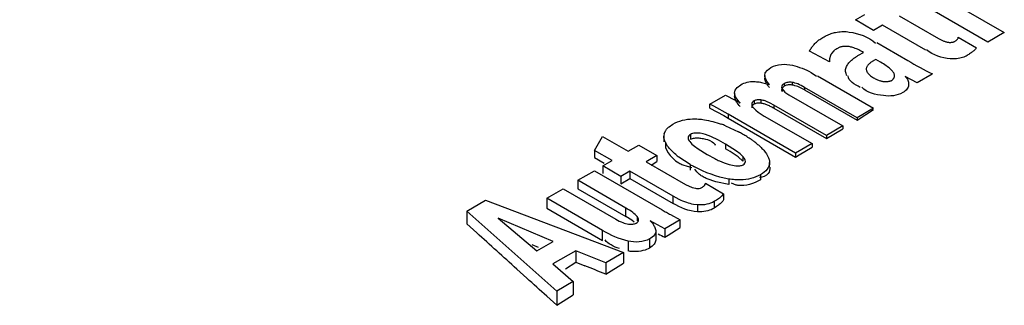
# Model space of a CAD drawing. Header units: inches. Extents: x 0 to 117, y 0 to 83.
# Tile 45 of 73: x 99.953 to 100.432, y 24.591 to 24.73. Entities that reach past the tile are written whole.
import ezdxf

# ---------------------------------------------------------------- set-up
doc = ezdxf.new("R2010")
doc.units = ezdxf.units.IN
doc.header["$LTSCALE"] = 6.4311023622
doc.header["$MEASUREMENT"] = 0
doc.layers.get('0').update_dxf_attribs({"linetype": 'CONTINUOUS'})

msp = doc.modelspace()

# ---------------------------------------------------------------- linework, layer by layer
at = {"color": 7, "linetype": 'CONTINUOUS'}
for p, q in [((100.3905280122, 24.7478480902), (100.4321013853, 24.723846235)), ((100.4240913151, 24.7192216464), (100.382517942, 24.7432235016)), ((100.3596467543, 24.730018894), (100.3642055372, 24.7326508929)), ((100.3808409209, 24.7320875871), (100.4000106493, 24.7210201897)), ((100.3684523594, 24.7249350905), (100.3596467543, 24.730018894)), ((100.3728308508, 24.7274629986), (100.3684523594, 24.7249350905)), ((100.3939487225, 24.7152708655), (100.3728308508, 24.7274629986)), ((100.4321013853, 24.723846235), (100.4240913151, 24.7192216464)), ((100.3699572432, 24.7190104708), (100.3851137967, 24.7102600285)), ((100.4096927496, 24.7216162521), (100.4185373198, 24.7165099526)), ((100.3469032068, 24.7095694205), (100.3371657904, 24.7147451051)), ((100.3491262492, 24.7150369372), (100.347997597, 24.713755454)), ((100.3520108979, 24.71670238), (100.3506194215, 24.7159889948)), ((100.3611051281, 24.712819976), (100.3635519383, 24.714232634)), ((100.3718899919, 24.7094187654), (100.3694742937, 24.7108134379)), ((100.3154646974, 24.7029923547), (100.3157209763, 24.7043329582)), ((100.3157209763, 24.7043329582), (100.3167349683, 24.7056376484)), ((100.3167349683, 24.7056376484), (100.3184838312, 24.7068834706)), ((100.338033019, 24.7044888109), (100.3407218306, 24.7025890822)), ((100.3970476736, 24.7036080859), (100.3896814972, 24.6993552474)), ((100.3019735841, 24.6971796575), (100.3037512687, 24.6984676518)), ((100.3152016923, 24.6993209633), (100.3177952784, 24.6985677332)), ((100.3154646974, 24.7029923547), (100.3154646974, 24.7016426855)), ((100.3249391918, 24.6990537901), (100.3249391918, 24.697727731)), ((100.3287761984, 24.6996108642), (100.3287761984, 24.6983262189)), ((100.3412110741, 24.7027738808), (100.3684071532, 24.6870725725)), ((100.3716095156, 24.7004616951), (100.3720211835, 24.7003615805)), ((100.3896814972, 24.6993552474), (100.3837736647, 24.702557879)), ((100.3007397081, 24.694415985), (100.3009775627, 24.6958301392)), ((100.3007397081, 24.694415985), (100.3007397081, 24.6927676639)), ((100.3009775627, 24.6958301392), (100.3019735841, 24.6971796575)), ((100.3238680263, 24.6965447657), (100.3238680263, 24.6951699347)), ((100.3238680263, 24.6965447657), (100.325291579, 24.6948861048)), ((100.325291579, 24.6948861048), (100.3271041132, 24.6936394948)), ((100.3271041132, 24.6936394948), (100.3534430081, 24.6784330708)), ((100.3348116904, 24.6971896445), (100.3348116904, 24.6959204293)), ((100.3603713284, 24.6824331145), (100.3348116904, 24.6971896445)), ((100.3348116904, 24.6959204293), (100.3603713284, 24.6811638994)), ((100.2886893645, 24.6890518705), (100.296287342, 24.6934385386)), ((100.2886893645, 24.6871477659), (100.2886893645, 24.6890518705)), ((100.2905958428, 24.68807072), (100.2886893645, 24.6890518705)), ((100.296287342, 24.6934385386), (100.3009744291, 24.6909745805)), ((100.3102777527, 24.6905962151), (100.3102777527, 24.6889802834)), ((100.3135986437, 24.691058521), (100.3135986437, 24.6894872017)), ((100.3198343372, 24.6885875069), (100.3181091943, 24.6894959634)), ((100.2886893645, 24.6871477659), (100.2955187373, 24.6834476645)), ((100.297584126, 24.6841545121), (100.2905958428, 24.68807072)), ((100.297584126, 24.6841545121), (100.297584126, 24.6822556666)), ((100.330468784, 24.6651689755), (100.297584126, 24.6841545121)), ((100.309678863, 24.6875170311), (100.3111019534, 24.6860697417)), ((100.3111019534, 24.6860697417), (100.3122900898, 24.6851325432)), ((100.3122900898, 24.6851325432), (100.3152048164, 24.6832602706)), ((100.3198343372, 24.6885875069), (100.3198343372, 24.6870369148)), ((100.3454329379, 24.6738084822), (100.3198343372, 24.6885875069)), ((100.3198343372, 24.6870369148), (100.3454329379, 24.6722578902)), ((100.3684071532, 24.6870725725), (100.3603713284, 24.6824331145)), ((100.3603713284, 24.6811638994), (100.3684071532, 24.6864999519)), ((100.268860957, 24.6780451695), (100.2707068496, 24.679299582)), ((100.2955187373, 24.6834476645), (100.297584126, 24.6822556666)), ((100.297584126, 24.6822556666), (100.330468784, 24.66327013)), ((100.3152048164, 24.6832602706), (100.3385046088, 24.6698084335)), ((100.3603713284, 24.6824331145), (100.3603713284, 24.6811638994)), ((100.2664210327, 24.6745488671), (100.267031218, 24.6760109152)), ((100.2793189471, 24.674329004), (100.2793189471, 24.6719342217)), ((100.2963751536, 24.6784983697), (100.3026069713, 24.6755887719)), ((100.3534430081, 24.6784330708), (100.3454329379, 24.6738084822)), ((100.3454329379, 24.6722578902), (100.3534430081, 24.6770415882)), ((100.3534430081, 24.6784330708), (100.3534430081, 24.6770415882)), ((100.2325596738, 24.6664983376), (100.2364931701, 24.6732683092)), ((100.2364931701, 24.6732683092), (100.2489223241, 24.6660924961)), ((100.2662804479, 24.6733745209), (100.2662804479, 24.6707459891)), ((100.2670348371, 24.6704591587), (100.2670348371, 24.6677592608)), ((100.2677009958, 24.6692792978), (100.2670348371, 24.6704591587)), ((100.2963329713, 24.6696202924), (100.2963329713, 24.6673587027)), ((100.301683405, 24.6662036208), (100.2963329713, 24.6696202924)), ((100.3385046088, 24.6698084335), (100.330468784, 24.6651689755)), ((100.3385046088, 24.6698084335), (100.3385046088, 24.6681048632)), ((100.3454329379, 24.6738084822), (100.3454329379, 24.6722578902)), ((100.2325596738, 24.6664983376), (100.2325596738, 24.663041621)), ((100.2410925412, 24.6615719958), (100.2325596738, 24.6664983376)), ((100.2489223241, 24.6660924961), (100.2541507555, 24.6691111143)), ((100.2541507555, 24.6691111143), (100.2629563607, 24.6640273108)), ((100.2670348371, 24.6677592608), (100.2684342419, 24.6653226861)), ((100.2812252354, 24.6685667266), (100.2829990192, 24.667259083)), ((100.2829990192, 24.667259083), (100.2874471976, 24.6644901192)), ((100.2986676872, 24.6659764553), (100.2963329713, 24.6673587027)), ((100.302500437, 24.6633541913), (100.2986676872, 24.6659764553)), ((100.3033932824, 24.664864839), (100.301683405, 24.6662036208)), ((100.3048219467, 24.6634993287), (100.3033932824, 24.664864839)), ((100.3162802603, 24.6647949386), (100.3169712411, 24.6636097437)), ((100.330468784, 24.6651689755), (100.330468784, 24.66327013)), ((100.3322551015, 24.66434652), (100.3385046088, 24.6681048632)), ((100.2325596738, 24.663041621), (100.2373163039, 24.6602954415)), ((100.2365337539, 24.6589399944), (100.2410925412, 24.6615719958)), ((100.2629563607, 24.6640273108), (100.2577279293, 24.6610086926)), ((100.2577279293, 24.6610086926), (100.2768976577, 24.6499412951)), ((100.2601494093, 24.6593402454), (100.2629563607, 24.661063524)), ((100.2629563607, 24.6640273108), (100.2629563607, 24.661063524)), ((100.2791280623, 24.6596870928), (100.2736145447, 24.6632818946)), ((100.2874471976, 24.6644901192), (100.2910601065, 24.6625269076)), ((100.2933991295, 24.6614056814), (100.2957446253, 24.6604276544)), ((100.2957446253, 24.6604276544), (100.2981439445, 24.659616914)), ((100.3048219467, 24.6612064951), (100.302500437, 24.6633541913)), ((100.3048219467, 24.6634993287), (100.3048219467, 24.6612064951)), ((100.3177880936, 24.6583927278), (100.3177880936, 24.6605705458)), ((100.330468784, 24.66327013), (100.3322551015, 24.66434652)), ((100.2244542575, 24.6519659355), (100.2324900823, 24.6566053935)), ((100.2324900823, 24.6566053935), (100.2654136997, 24.6375973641)), ((100.2365337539, 24.6589399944), (100.2365337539, 24.6552992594)), ((100.245339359, 24.6538561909), (100.2365337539, 24.6589399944)), ((100.2497178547, 24.6563841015), (100.245339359, 24.6538561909)), ((100.2497178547, 24.6563841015), (100.2497178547, 24.6529202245)), ((100.2708357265, 24.6441919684), (100.2497178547, 24.6563841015)), ((100.2755787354, 24.6595142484), (100.2777166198, 24.6587709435)), ((100.2791280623, 24.6596870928), (100.2791280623, 24.6568754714)), ((100.2823595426, 24.6560807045), (100.2814225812, 24.6573778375)), ((100.2837005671, 24.6548192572), (100.2823595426, 24.6560807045)), ((100.2981439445, 24.659616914), (100.3012802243, 24.6589807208)), ((100.2244542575, 24.6519659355), (100.2244542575, 24.6478077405)), ((100.2477930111, 24.6384916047), (100.2244542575, 24.6519659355)), ((100.245339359, 24.6538561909), (100.245339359, 24.6502154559)), ((100.245339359, 24.6502154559), (100.2497178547, 24.6529202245)), ((100.2497178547, 24.6529202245), (100.2708357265, 24.6407280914)), ((100.2865797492, 24.6505373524), (100.2954243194, 24.645431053)), ((100.2916207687, 24.6512128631), (100.2873765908, 24.6526826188)), ((100.2979099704, 24.64990375), (100.2916207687, 24.6512128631)), ((100.2979099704, 24.6526044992), (100.2979099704, 24.64990375)), ((100.3133718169, 24.6546682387), (100.3133718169, 24.6522734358)), ((100.2092840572, 24.6432074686), (100.2172941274, 24.6478320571)), ((100.2172941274, 24.6478320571), (100.2429316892, 24.6330305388)), ((100.2244542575, 24.6478077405), (100.2477930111, 24.6343334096)), ((100.2768976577, 24.6499412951), (100.2801584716, 24.6484218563)), ((100.2801584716, 24.6484218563), (100.2817739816, 24.6480776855)), ((100.1703250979, 24.6370009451), (100.17951994, 24.642309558)), ((100.17951994, 24.642309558), (100.2466334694, 24.616766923)), ((100.2092840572, 24.6432074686), (100.2092840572, 24.6383379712)), ((100.2364801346, 24.6275061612), (100.2092840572, 24.6432074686)), ((100.2708357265, 24.6407280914), (100.2708357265, 24.6441919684)), ((100.2738248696, 24.6426095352), (100.2708357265, 24.6441919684)), ((100.2908359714, 24.6416262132), (100.2908359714, 24.638462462)), ((100.2954243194, 24.645431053), (100.2944344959, 24.6441903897)), ((100.2954243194, 24.645431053), (100.2954243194, 24.6424718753)), ((100.1703250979, 24.6370009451), (100.1703250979, 24.6308181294)), ((100.2141553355, 24.5980157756), (100.1703250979, 24.6370009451)), ((100.2092840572, 24.6383379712), (100.2364801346, 24.6226366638)), ((100.2477930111, 24.6343334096), (100.2477930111, 24.6384916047)), ((100.2826650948, 24.6400330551), (100.2807423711, 24.6402654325)), ((100.2826650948, 24.6400330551), (100.2826650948, 24.6366603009)), ((100.1855597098, 24.6334693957), (100.2043898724, 24.6175720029)), ((100.2123999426, 24.6221965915), (100.1855597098, 24.6334693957)), ((100.2506608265, 24.6325167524), (100.2477930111, 24.6343334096)), ((100.2518332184, 24.6316096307), (100.2506608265, 24.6325167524)), ((100.2533226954, 24.6343239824), (100.2533226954, 24.632257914)), ((100.2667487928, 24.628380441), (100.2596720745, 24.632257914)), ((100.2742695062, 24.632722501), (100.2667487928, 24.628380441)), ((100.2695177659, 24.6352592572), (100.2742695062, 24.632722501)), ((100.2742695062, 24.6289220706), (100.2742695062, 24.632722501)), ((100.1703250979, 24.6308181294), (100.1751956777, 24.6264112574)), ((100.2364801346, 24.6226366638), (100.2364801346, 24.6275061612)), ((100.2619104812, 24.6290530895), (100.2623365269, 24.6275391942)), ((100.2623365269, 24.6275391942), (100.2623365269, 24.6232814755)), ((100.2667487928, 24.628380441), (100.2667487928, 24.6242543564)), ((100.2684218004, 24.6252941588), (100.2742695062, 24.6289220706)), ((100.2043898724, 24.6175720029), (100.2123999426, 24.6221965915)), ((100.2488681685, 24.6223628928), (100.2488681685, 24.6175784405)), ((100.259361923, 24.6234857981), (100.259361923, 24.6189980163)), ((100.2667487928, 24.6242543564), (100.2684218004, 24.6252941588)), ((100.2020271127, 24.6207480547), (100.2051657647, 24.6194531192)), ((100.2234383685, 24.6177270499), (100.2122345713, 24.6112585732)), ((100.2234383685, 24.6177270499), (100.2234383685, 24.6120874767)), ((100.2380567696, 24.6118151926), (100.2234383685, 24.6177270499)), ((100.2466334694, 24.616766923), (100.2380567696, 24.6118151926)), ((100.2466334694, 24.616766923), (100.2466334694, 24.6116871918)), ((100.259361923, 24.6189980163), (100.2571372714, 24.6180164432)), ((100.218460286, 24.6088482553), (100.2234391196, 24.6120789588)), ((100.2234383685, 24.6120874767), (100.2278013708, 24.6103579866)), ((100.1946749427, 24.6087813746), (100.1995445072, 24.604372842)), ((100.2122345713, 24.6112585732), (100.2222169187, 24.602670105)), ((100.2380567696, 24.6118151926), (100.2380567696, 24.6062922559)), ((100.2380567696, 24.6062922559), (100.2466334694, 24.6116871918)), ((100.2222169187, 24.602670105), (100.2141553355, 24.5980157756)), ((100.2222169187, 24.602670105), (100.2222169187, 24.596271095)), ((100.2141553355, 24.5980157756), (100.2141553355, 24.5911422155)), ((100.2092847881, 24.5955531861), (100.2141553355, 24.5911422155)), ((100.2141553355, 24.5911422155), (100.2222169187, 24.596271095))]:
    msp.add_line(p, q, dxfattribs=at)
for points in [[(100.3431799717, 24.7211765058), (100.3437605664, 24.721515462), (100.3443386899, 24.7218346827), (100.3449143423, 24.7221341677), (100.3454876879, 24.7224137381), (100.3460585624, 24.7226735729), (100.3466264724, 24.7229142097), (100.3471920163, 24.723135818), (100.3477545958, 24.7233382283), (100.3483119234, 24.7235214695), (100.3488632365, 24.7236855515), (100.3494092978, 24.7238304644), (100.3499501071, 24.7239562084)], [(100.3499501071, 24.7239562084), (100.3507132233, 24.7241034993), (100.3514664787, 24.7242186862), (100.3522098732, 24.7243017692), (100.3529384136, 24.7243522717), (100.3536570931, 24.7243706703), (100.3543808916, 24.7243583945), (100.3551148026, 24.724315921), (100.3558538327, 24.7242427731), (100.3565979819, 24.7241389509)], [(100.3381461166, 24.7163815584), (100.3382784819, 24.7165664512), (100.3384149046, 24.7167526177), (100.3385553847, 24.7169400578), (100.3387001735, 24.7171290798), (100.3388490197, 24.7173193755), (100.3390011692, 24.7175100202), (100.3391563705, 24.7177007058), (100.3393148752, 24.7178917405), (100.3394766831, 24.7180831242)], [(100.3394766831, 24.7180831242), (100.3398347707, 24.7184853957), (100.3402049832, 24.7188717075), (100.3405873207, 24.7192420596), (100.3409801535, 24.7195946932), (100.3413851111, 24.7199313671), (100.3418070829, 24.7202573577), (100.3422476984, 24.7205744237), (100.342705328, 24.7208808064), (100.3431799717, 24.7211765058)], [(100.4000106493, 24.7210201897), (100.4003421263, 24.7208311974), (100.400673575, 24.7206494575), (100.4010049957, 24.72047497), (100.401337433, 24.7203068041), (100.4016698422, 24.7201458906), (100.4019990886, 24.7199950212), (100.4023222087, 24.7198550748), (100.4026421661, 24.7197251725), (100.4029647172, 24.7196054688), (100.4032947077, 24.7194939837), (100.403627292, 24.7193926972), (100.4039536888, 24.7193077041), (100.404270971, 24.719241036), (100.4045820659, 24.7191906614), (100.4048869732, 24.7191565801)], [(100.4048869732, 24.7191565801), (100.4052724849, 24.7191107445), (100.4056539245, 24.7190891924), (100.406031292, 24.7190919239), (100.4064137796, 24.7191202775), (100.4067921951, 24.7191729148), (100.4071389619, 24.7192458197), (100.4074448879, 24.7193376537), (100.4077191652, 24.7194497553), (100.4079617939, 24.7195821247)], [(100.4079617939, 24.7195821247), (100.4082926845, 24.7197877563), (100.4085889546, 24.719998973), (100.4088506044, 24.7202157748), (100.4090776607, 24.7204388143), (100.4092700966, 24.720667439), (100.4094278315, 24.7208996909), (100.4095508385, 24.7211349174), (100.4096391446, 24.7213737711), (100.4096927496, 24.7216162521)], [(100.3371657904, 24.7147451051), (100.3372512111, 24.714920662), (100.3373423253, 24.7150972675), (100.3374391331, 24.7152749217), (100.337541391, 24.7154529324), (100.3376493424, 24.7156319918), (100.3377637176, 24.7158141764), (100.3378847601, 24.7160001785), (100.3380122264, 24.7161893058), (100.3381461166, 24.7163815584)], [(100.347997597, 24.713755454), (100.3478886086, 24.7135754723), (100.3477859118, 24.7133917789), (100.3476895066, 24.713204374), (100.3475996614, 24.71301293), (100.3475161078, 24.7128177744), (100.3474380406, 24.7126198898), (100.3473651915, 24.7124196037), (100.3472978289, 24.7122165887), (100.3472359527, 24.7120108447)], [(100.3496138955, 24.7153620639), (100.349450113, 24.7152541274), (100.3492875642, 24.7151457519), (100.3491262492, 24.7150369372)], [(100.3506194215, 24.7159889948), (100.3504496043, 24.7158887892), (100.3502806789, 24.7157868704), (100.3501126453, 24.7156832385), (100.3499453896, 24.7155774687), (100.3497790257, 24.7154699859)], [(100.3545057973, 24.717151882), (100.3541867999, 24.7171291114), (100.3538786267, 24.7170998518), (100.3535812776, 24.7170641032), (100.3532952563, 24.7170222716), (100.3530200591, 24.7169739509), (100.3527541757, 24.7169179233), (100.3524971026, 24.7168537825), (100.3522493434, 24.7167819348), (100.3520108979, 24.71670238)], [(100.3583061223, 24.7165891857), (100.3578562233, 24.7167171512), (100.3574148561, 24.7168295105), (100.3569820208, 24.7169262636), (100.3565598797, 24.7170084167), (100.3561462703, 24.7170749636), (100.3557347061, 24.7171228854), (100.3553230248, 24.717151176), (100.3549133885, 24.7171608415), (100.3545057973, 24.717151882)], [(100.3581669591, 24.7108315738), (100.35852964, 24.7110982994), (100.3588824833, 24.7113533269), (100.359225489, 24.7115966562), (100.3595576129, 24.711827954), (100.3598798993, 24.7120475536), (100.3601954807, 24.7122564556), (100.3605054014, 24.7124549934), (100.3608086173, 24.7126428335), (100.3611051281, 24.712819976)], [(100.3635519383, 24.714232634), (100.3629688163, 24.7145631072), (100.362387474, 24.7148765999), (100.3618079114, 24.7151731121), (100.361232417, 24.7154528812), (100.3606587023, 24.7157156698), (100.360079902, 24.7159607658), (100.3594937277, 24.7161879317), (100.3589024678, 24.7163974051), (100.3583061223, 24.7165891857)], [(100.4139489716, 24.712705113), (100.4134847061, 24.7124318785), (100.4129678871, 24.7121784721), (100.4123985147, 24.711944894), (100.411769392, 24.7117263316), (100.4110877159, 24.7115275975), (100.410375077, 24.7113631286), (100.409628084, 24.711238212), (100.4088501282, 24.7111475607), (100.4080729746, 24.7110897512), (100.4073072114, 24.7110643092), (100.4065422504, 24.711071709), (100.4057780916, 24.7111119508)], [(100.4185373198, 24.7165099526), (100.418408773, 24.7162742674), (100.4182483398, 24.7160346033), (100.4180560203, 24.7157909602), (100.4178279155, 24.7155419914), (100.4175679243, 24.7152890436), (100.4172877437, 24.7150361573), (100.4169909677, 24.7147856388), (100.4166740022, 24.7145351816), (100.4163377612, 24.7142819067), (100.4159813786, 24.7140245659), (100.4156057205, 24.7137644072), (100.4152142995, 24.7135022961), (100.4148082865, 24.7132385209), (100.4143865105, 24.7129727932), (100.4139489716, 24.712705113)], [(100.3472359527, 24.7120108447), (100.3471633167, 24.7117485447), (100.347099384, 24.7114843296), (100.3470441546, 24.7112181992), (100.3469973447, 24.7109505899), (100.3469592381, 24.7106810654), (100.3469306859, 24.7104083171), (100.3469119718, 24.7101319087), (100.3469028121, 24.7098522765), (100.3469032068, 24.7095694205)], [(100.3552658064, 24.7073864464), (100.3555044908, 24.7078392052), (100.355763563, 24.7082734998), (100.3560430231, 24.70868933), (100.356342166, 24.7090853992), (100.3566616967, 24.709463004), (100.3570037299, 24.7098260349), (100.3573689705, 24.7101757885), (100.3577567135, 24.7105109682), (100.3581669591, 24.7108315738)], [(100.3669925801, 24.7092446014), (100.3667217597, 24.7090481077), (100.3664671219, 24.7088430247), (100.3662286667, 24.7086293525), (100.3660071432, 24.7084068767), (100.3658018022, 24.7081758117), (100.3656103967, 24.7079368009), (100.3654321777, 24.7076900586), (100.3652678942, 24.7074353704), (100.3651175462, 24.7071727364)], [(100.3694742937, 24.7108134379), (100.3691946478, 24.7106499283), (100.3689164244, 24.7104839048), (100.3686396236, 24.7103153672), (100.3683648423, 24.7101445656), (100.3680914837, 24.7099712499), (100.3678177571, 24.7097946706), (100.367543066, 24.7096145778), (100.367268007, 24.7094312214), (100.3669925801, 24.7092446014)], [(100.3770831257, 24.7056833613), (100.3766459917, 24.7061030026), (100.3761738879, 24.7065201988), (100.3756668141, 24.7069349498), (100.3751247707, 24.7073455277), (100.3745477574, 24.7077536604), (100.3739357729, 24.7081645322), (100.373288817, 24.708579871), (100.37260689, 24.7089979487), (100.3718899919, 24.7094187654)], [(100.3554627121, 24.7027970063), (100.3552102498, 24.7033717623), (100.3550163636, 24.7039264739), (100.3548810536, 24.7044611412), (100.3548055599, 24.7049706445), (100.3547886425, 24.7054601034), (100.3548265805, 24.7059448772), (100.3549181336, 24.7064300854), (100.3550645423, 24.7069106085), (100.3552658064, 24.7073864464)], [(100.3651175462, 24.7071727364), (100.3650026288, 24.7069212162), (100.3649204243, 24.7066646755), (100.3648709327, 24.7064031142), (100.3648556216, 24.7061366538), (100.3648730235, 24.7058651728), (100.3649187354, 24.7055883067), (100.3649912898, 24.7053059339), (100.3650921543, 24.7050181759), (100.3652213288, 24.7047250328)], [(100.3652213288, 24.7047250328), (100.3654134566, 24.7043850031), (100.365648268, 24.7040501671), (100.3659257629, 24.7037205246), (100.3662466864, 24.7033972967), (100.3666102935, 24.7030792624), (100.3670143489, 24.7027627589), (100.3674581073, 24.7024465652), (100.3679423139, 24.7021319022), (100.3684669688, 24.7018187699)], [(100.3786615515, 24.7030706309), (100.3786068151, 24.7033530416), (100.3785207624, 24.7036365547), (100.3784033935, 24.7039211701), (100.3782531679, 24.7042057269), (100.3780716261, 24.7044913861), (100.3778633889, 24.7047816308), (100.3776299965, 24.7050776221), (100.3773699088, 24.7053781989), (100.3770831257, 24.7056833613)], [(100.378212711, 24.7015206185), (100.3783081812, 24.7016730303), (100.3783909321, 24.701830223), (100.3784609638, 24.7019921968), (100.3785165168, 24.7021587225), (100.3785593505, 24.7023300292), (100.378594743, 24.7025068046), (100.3786244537, 24.7026892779), (100.3786467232, 24.7028772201), (100.3786615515, 24.7030706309)], [(100.3162793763, 24.6992007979), (100.3160189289, 24.6996982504), (100.3158071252, 24.7001911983), (100.3156443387, 24.7006795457), (100.3155301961, 24.7011633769), (100.3154646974, 24.7016426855)], [(100.3177952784, 24.6971690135), (100.3173451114, 24.6976832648), (100.3169424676, 24.6981933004), (100.316587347, 24.6986991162), (100.3164040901, 24.6989976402)], [(100.3287761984, 24.6983262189), (100.3282570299, 24.6983783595), (100.3277603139, 24.6984007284), (100.3272860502, 24.6983933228), (100.3268332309, 24.6983559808), (100.326402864, 24.698288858), (100.3259979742, 24.6981924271), (100.3256195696, 24.6980668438), (100.3252666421, 24.6979119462), (100.3249391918, 24.697727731)], [(100.3348116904, 24.6959204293), (100.3341308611, 24.6963067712), (100.3334564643, 24.6966650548), (100.3327884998, 24.6969952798), (100.3321321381, 24.6972997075), (100.3314822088, 24.6975760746), (100.3308232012, 24.6978175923), (100.3301499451, 24.6980219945), (100.3294676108, 24.6981915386), (100.3287761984, 24.6983262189)], [(100.3684669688, 24.7018187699), (100.3688588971, 24.7015976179), (100.3692498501, 24.7013909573), (100.369639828, 24.701198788), (100.3700265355, 24.7010206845), (100.3704122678, 24.7008570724), (100.3708039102, 24.7007092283), (100.3712037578, 24.7005775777), (100.3723354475, 24.7002726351)], [(100.3723354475, 24.7002726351), (100.3726455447, 24.7001949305), (100.3729514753, 24.7001284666), (100.3732528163, 24.700071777), (100.3735499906, 24.7000263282), (100.3738442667, 24.6999965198), (100.3741360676, 24.6999838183), (100.3744249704, 24.6999867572), (100.3747109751, 24.7000053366)], [(100.3747109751, 24.7000053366), (100.3749935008, 24.7000408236), (100.3752684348, 24.7000796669), (100.3755357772, 24.7001218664), (100.3757976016, 24.7001674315), (100.3760518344, 24.700216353), (100.3762922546, 24.7002686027), (100.3765175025, 24.7003235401), (100.3767289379, 24.7003818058), (100.3769244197, 24.7004452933), (100.3771032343, 24.7005146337), (100.3772660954, 24.700589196), (100.377413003, 24.70066898)], [(100.377413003, 24.70066898), (100.3775152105, 24.7007480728), (100.3776128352, 24.7008306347), (100.3777058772, 24.7009166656), (100.3777926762, 24.7010056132), (100.3778748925, 24.7010980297), (100.3779575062, 24.7011955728), (100.3780421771, 24.7012987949), (100.3781272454, 24.7014071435), (100.378212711, 24.7015206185)], [(100.3855202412, 24.6987879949), (100.3854967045, 24.6982478), (100.3854015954, 24.69773154), (100.3852349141, 24.6972392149), (100.3850004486, 24.6967757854), (100.3846944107, 24.6963362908), (100.3843054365, 24.6959058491), (100.3838297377, 24.6954794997), (100.3832711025, 24.6950622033), (100.3826295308, 24.6946539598)], [(100.3837736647, 24.702557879), (100.3841108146, 24.7022334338), (100.3844134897, 24.7018845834), (100.3846816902, 24.7015113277), (100.3849171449, 24.7011126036), (100.3851181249, 24.7006894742), (100.3852794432, 24.7002451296), (100.3853993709, 24.6997806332), (100.3854796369, 24.6992949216), (100.3855202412, 24.6987879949)], [(100.3249391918, 24.697727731), (100.3245653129, 24.6974672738), (100.3242550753, 24.6972002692), (100.3240084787, 24.6969267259), (100.3238254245, 24.6966458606), (100.3237060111, 24.696358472), (100.3236505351, 24.6960669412), (100.323659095, 24.6957720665), (100.3237315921, 24.6954730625), (100.3238680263, 24.6951699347)], [(100.3011771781, 24.6911158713), (100.3009777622, 24.6916617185), (100.3008319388, 24.6922123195), (100.3007397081, 24.6927676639)], [(100.3025008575, 24.6889611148), (100.3020969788, 24.6895069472), (100.3017400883, 24.6900448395), (100.3014318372, 24.6905779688), (100.3013411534, 24.6907695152)], [(100.3034545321, 24.6878551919), (100.3029533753, 24.6884105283), (100.3025008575, 24.6889611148)], [(100.3102777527, 24.6889802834), (100.3098506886, 24.6886616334), (100.3095173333, 24.6883334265), (100.3092776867, 24.6879956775), (100.3091365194, 24.6876459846), (100.3090888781, 24.6872607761)], [(100.3135986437, 24.6894872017), (100.313149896, 24.6895232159), (100.3127190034, 24.68953656), (100.3123059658, 24.6895272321), (100.3119080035, 24.6894957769), (100.3115278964, 24.6894416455), (100.3111739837, 24.689363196), (100.3108490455, 24.6892598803), (100.3105503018, 24.6891322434), (100.3102777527, 24.6889802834)], [(100.3198343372, 24.6870369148), (100.3193964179, 24.6872775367), (100.3189628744, 24.6875088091), (100.3185337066, 24.687730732), (100.3181093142, 24.6879436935), (100.3176892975, 24.6881473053), (100.3172724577, 24.6883404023), (100.3168590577, 24.6885233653), (100.3164488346, 24.688695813), (100.3160398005, 24.6888554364), (100.3156315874, 24.6890033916), (100.3152245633, 24.6891385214), (100.3148178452, 24.6892550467), (100.3144111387, 24.68935104), (100.3140047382, 24.6894284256), (100.3135986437, 24.6894872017)], [(100.2954243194, 24.6424718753), (100.2952407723, 24.6421487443), (100.2950156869, 24.641824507), (100.2947490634, 24.6414991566), (100.2944369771, 24.6411732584), (100.2940833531, 24.6408462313), (100.2936999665, 24.6405163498), (100.2932893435, 24.6401834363), (100.2928489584, 24.6398476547), (100.2923830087, 24.639507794), (100.2918928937, 24.6391634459), (100.2913772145, 24.6388150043), (100.2908359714, 24.638462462)], [(100.2908359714, 24.638462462), (100.29011106, 24.6380400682), (100.2893425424, 24.6376734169), (100.2885304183, 24.6373625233), (100.2876775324, 24.6371077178), (100.2867810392, 24.6369086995), (100.2858324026, 24.6367645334), (100.2848287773, 24.6366749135), (100.2837730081, 24.6366401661), (100.2826650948, 24.6366603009)], [(100.2623365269, 24.6232814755), (100.2623519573, 24.6227843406), (100.2622812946, 24.6222925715), (100.2621245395, 24.6218061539), (100.2618822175, 24.6213251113), (100.261553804, 24.6208493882), (100.2611377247, 24.620378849), (100.260633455, 24.6199134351), (100.2600415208, 24.6194531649), (100.259361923, 24.6189980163)]]:
    msp.add_lwpolyline(points, dxfattribs=at)
for centre, radius, start, end in [((100.2164081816, 24.5389431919), 0.1739683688, 59.9763556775, 60.9153491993), ((100.2758535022, 24.6271262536), 0.0553193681, 68.2247425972, 70.5382712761), ((100.2712024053, 24.673380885), 0.0049219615, 166.272754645, 180.0740932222), ((100.2691003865, 24.6128421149), 0.0711325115, 59.9895566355, 61.8978753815), ((100.2702176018, 24.6146801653), 0.0689821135, 58.0804455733, 60.0295243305), ((100.2771059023, 24.62569586), 0.0559900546, 55.3342077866, 58.1033911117), ((100.2827608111, 24.633916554), 0.0460122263, 53.3205811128, 55.3033684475), ((100.2873419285, 24.6400402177), 0.0383646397, 50.4132852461, 53.3446555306), ((100.2920469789, 24.6457234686), 0.0309865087, 47.0185467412, 50.4213730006), ((100.2955835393, 24.6926109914), 0.036644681, 230.1275170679, 233.1649107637), ((100.2820976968, 24.675212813), 0.0169982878, 240.0604786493, 247.4489192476), ((100.3166919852, 24.7129979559), 0.0566067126, 243.0761207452, 245.7017983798), ((100.2838394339, 24.6803939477), 0.0224731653, 254.1898912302, 259.8944413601), ((100.3155988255, 24.7228302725), 0.0729189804, 239.9897714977, 241.8716039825), ((100.4899775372, 25.0263847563), 0.448981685, 239.9892432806, 240.2994564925), ((100.4080413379, 24.8826886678), 0.2835667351, 240.294470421, 240.7576785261), ((100.3089295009, 24.7085898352), 0.0942957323, 241.2473280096, 243.4279007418)]:
    msp.add_arc(centre, radius, start, end, dxfattribs=at)
for centre, major_axis, ratio, start_param, end_param in [((99.4659538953, 20.7671209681), (14.2226658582, -13.3595741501), 0.1700529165, 1.6785748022, 1.6799289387), ((101.4289236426, 19.6338254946), (25.9476642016, -10.7693136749), 0.1480755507, 1.6780009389, 1.6783958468), ((99.4659538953, 20.7671209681), (14.2226658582, -13.3595741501), 0.1700529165, 1.6775591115, 1.6782362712)]:
    msp.add_ellipse(centre, major_axis=major_axis, ratio=ratio, start_param=start_param, end_param=end_param, dxfattribs=at)
for points, knots in [([(100.3004817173, 25.2021928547), (100.2269554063, 25.1680969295), (99.9241252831, 25.0174969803), (99.6372489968, 24.8356642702), (99.4290113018, 24.684950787)], [0, 0, 0, 0, 0.2397118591, 1, 1, 1, 1]), ([(100.3046236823, 25.197166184), (100.2311367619, 25.1630885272), (99.9284688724, 25.0125692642), (99.6417462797, 24.8308339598), (99.433620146, 24.6802012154)], [0, 0, 0, 0, 0.2397118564, 1, 1, 1, 1]), ([(99.4454884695, 24.704893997), (99.5134351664, 24.7536360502), (99.7786712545, 24.9358341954), (100.0594786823, 25.0959335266), (100.275020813, 25.1972651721)], [0, 0, 0, 0, 0.2598595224, 1, 1, 1, 1]), ([(100.3037512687, 24.6984676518), (100.3047136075, 24.699023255), (100.3068307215, 24.6998819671), (100.309103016, 24.7000882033), (100.3102399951, 24.7000493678)], [0, 0, 0, 0, 0.4941235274, 1, 1, 1, 1]), ([(100.3102399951, 24.7000493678), (100.3110505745, 24.7000216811), (100.3127207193, 24.6998596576), (100.3143639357, 24.6995273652), (100.3152016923, 24.6993209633)], [0, 0, 0, 0, 0.4845399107, 1, 1, 1, 1]), ([(100.3177952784, 24.6985677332), (100.3171650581, 24.6992510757), (100.3161107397, 24.70059127), (100.3155299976, 24.7022354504), (100.3154646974, 24.7029923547)], [0, 0, 0, 0, 0.5502788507, 1, 1, 1, 1]), ([(100.3249391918, 24.6990537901), (100.3244633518, 24.6987592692), (100.3235443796, 24.698098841), (100.3236564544, 24.6969309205), (100.3238680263, 24.6965447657)], [0, 0, 0, 0, 0.5596525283, 1, 1, 1, 1]), ([(100.3287761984, 24.6996108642), (100.3280658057, 24.6997066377), (100.3267416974, 24.6997580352), (100.3254444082, 24.6993664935), (100.3249391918, 24.6990537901)], [0, 0, 0, 0, 0.5467813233, 1, 1, 1, 1]), ([(100.3348116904, 24.6971896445), (100.333739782, 24.6978084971), (100.3318048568, 24.6988111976), (100.3297068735, 24.6994853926), (100.3287761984, 24.6996108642)], [0, 0, 0, 0, 0.5685934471, 1, 1, 1, 1]), ([(100.3619194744, 24.6971386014), (100.3605622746, 24.697926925), (100.3581541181, 24.6990733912), (100.3560193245, 24.7015726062), (100.3560761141, 24.7027874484)], [0, 0, 0, 0, 0.5634252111, 1, 1, 1, 1]), ([(100.3034545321, 24.6895683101), (100.3027337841, 24.6903368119), (100.3015263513, 24.6917879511), (100.3008166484, 24.693596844), (100.3007397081, 24.694415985)], [0, 0, 0, 0, 0.5615167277, 1, 1, 1, 1]), ([(100.3102777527, 24.6905962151), (100.3099408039, 24.6903871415), (100.3093568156, 24.6899476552), (100.3090849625, 24.6892345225), (100.3090849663, 24.6889221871)], [0, 0, 0, 0, 0.5593948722, 1, 1, 1, 1]), ([(100.3090849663, 24.6889221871), (100.3090849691, 24.6886906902), (100.3092138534, 24.6881744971), (100.3095020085, 24.6877394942), (100.309678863, 24.6875170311)], [0, 0, 0, 0, 0.4489045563, 1, 1, 1, 1]), ([(100.3135986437, 24.691058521), (100.3129601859, 24.6911260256), (100.3118228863, 24.6911657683), (100.3106939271, 24.6908544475), (100.3102777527, 24.6905962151)], [0, 0, 0, 0, 0.5672540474, 1, 1, 1, 1]), ([(100.3181091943, 24.6894959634), (100.3172929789, 24.6898996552), (100.3158354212, 24.6905534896), (100.3142809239, 24.6909863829), (100.3135986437, 24.691058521)], [0, 0, 0, 0, 0.5703046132, 1, 1, 1, 1]), ([(100.2803040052, 24.6818703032), (100.2812359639, 24.6818951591), (100.2831605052, 24.6818396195), (100.2850696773, 24.6815990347), (100.2860451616, 24.6814351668)], [0, 0, 0, 0, 0.4852032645, 1, 1, 1, 1]), ([(100.2860451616, 24.6814351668), (100.2874268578, 24.6812030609), (100.2902083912, 24.6806034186), (100.2929267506, 24.6797644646), (100.2942846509, 24.6792849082)], [0, 0, 0, 0, 0.4931300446, 1, 1, 1, 1]), ([(100.267031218, 24.6760109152), (100.2672544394, 24.6763825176), (100.2678126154, 24.6771164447), (100.2684870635, 24.6777410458), (100.268860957, 24.6780451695)], [0, 0, 0, 0, 0.4735272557, 1, 1, 1, 1]), ([(100.2793189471, 24.674329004), (100.278981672, 24.6741342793), (100.2783844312, 24.6736936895), (100.278138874, 24.6729680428), (100.2781388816, 24.6726456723)], [0, 0, 0, 0, 0.5471190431, 1, 1, 1, 1]), ([(100.2814409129, 24.6749545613), (100.2810539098, 24.6749193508), (100.2803180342, 24.6747919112), (100.2796248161, 24.6745055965), (100.2793189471, 24.674329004)], [0, 0, 0, 0, 0.5238713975, 1, 1, 1, 1]), ([(100.2963329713, 24.6696202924), (100.2948024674, 24.6705039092), (100.2901824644, 24.6729369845), (100.2849601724, 24.6752747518), (100.2814409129, 24.6749545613)], [0, 0, 0, 0, 0.3333793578, 1, 1, 1, 1]), ([(100.2670348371, 24.6704591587), (100.2667991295, 24.6709357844), (100.2664252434, 24.6718827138), (100.2662804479, 24.6728957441), (100.2662804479, 24.6733745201)], [0, 0, 0, 0, 0.526198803, 1, 1, 1, 1]), ([(100.2781388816, 24.6726456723), (100.2781388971, 24.6719826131), (100.2790852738, 24.6703516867), (100.2803846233, 24.669236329), (100.2812252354, 24.6685667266)], [0, 0, 0, 0, 0.3815582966, 1, 1, 1, 1]), ([(100.2793189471, 24.6719342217), (100.2795949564, 24.6721020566), (100.2802235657, 24.6723702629), (100.2808888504, 24.6725054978), (100.2812384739, 24.6725516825)], [0, 0, 0, 0, 0.4780752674, 1, 1, 1, 1]), ([(100.2812384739, 24.6725516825), (100.2819117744, 24.6726406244), (100.2833320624, 24.6726413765), (100.2847273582, 24.6724251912), (100.2854404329, 24.6722715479)], [0, 0, 0, 0, 0.4821489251, 1, 1, 1, 1]), ([(100.2854404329, 24.6722715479), (100.2869872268, 24.6719382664), (100.2886368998, 24.6716814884), (100.2916706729, 24.6694478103), (100.2911899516, 24.6689074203)], [0, 0, 0, 0, 0.686294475, 1, 1, 1, 1]), ([(100.2720913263, 24.6644871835), (100.2711986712, 24.6652342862), (100.2696022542, 24.6667167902), (100.2682414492, 24.6684276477), (100.2677009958, 24.6692792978)], [0, 0, 0, 0, 0.5357575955, 1, 1, 1, 1]), ([(100.2684342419, 24.6653226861), (100.2690709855, 24.6643856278), (100.270606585, 24.6625437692), (100.2725354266, 24.6611056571), (100.2736140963, 24.6604829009)], [0, 0, 0, 0, 0.4763275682, 1, 1, 1, 1]), ([(100.3131723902, 24.6683924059), (100.313784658, 24.6678205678), (100.3148975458, 24.6666842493), (100.3158700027, 24.6654224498), (100.3162802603, 24.6647949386)], [0, 0, 0, 0, 0.5277342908, 1, 1, 1, 1]), ([(100.3060315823, 24.6611581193), (100.3060315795, 24.6615344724), (100.3057262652, 24.6624154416), (100.3051681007, 24.6631170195), (100.3048219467, 24.6634993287)], [0, 0, 0, 0, 0.4218786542, 1, 1, 1, 1]), ([(100.3049165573, 24.6595494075), (100.3052360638, 24.6597338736), (100.3058030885, 24.6601571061), (100.3060315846, 24.6608492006), (100.3060315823, 24.6611581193)], [0, 0, 0, 0, 0.5442685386, 1, 1, 1, 1]), ([(100.3177880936, 24.6605705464), (100.3177880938, 24.6594583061), (100.3167770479, 24.6568933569), (100.3146156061, 24.6553863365), (100.3133718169, 24.6546682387)], [0, 0, 0, 0, 0.4364392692, 1, 1, 1, 1]), ([(100.3169712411, 24.6636097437), (100.3172253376, 24.6631132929), (100.3176296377, 24.662128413), (100.3177880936, 24.6610692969), (100.3177880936, 24.6605705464)], [0, 0, 0, 0, 0.5278994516, 1, 1, 1, 1]), ([(100.3012802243, 24.6589807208), (100.3019589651, 24.6589170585), (100.3032114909, 24.6589008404), (100.304431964, 24.6592696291), (100.3049165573, 24.6595494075)], [0, 0, 0, 0, 0.5492075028, 1, 1, 1, 1]), ([(100.317950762, 24.6584015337), (100.3180609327, 24.6573240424), (100.3173651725, 24.6544042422), (100.3144565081, 24.6535170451), (100.3129338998, 24.6532564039)], [0, 0, 0, 0, 0.4121631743, 1, 1, 1, 1]), ([(100.2873765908, 24.6526826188), (100.2867042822, 24.6529767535), (100.2854283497, 24.653606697), (100.2842387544, 24.6543933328), (100.2837005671, 24.6548192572)], [0, 0, 0, 0, 0.5167230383, 1, 1, 1, 1]), ([(100.2848488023, 24.6485032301), (100.28529527, 24.6487609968), (100.2860532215, 24.6492972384), (100.2865207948, 24.6501447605), (100.2865797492, 24.6505373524)], [0, 0, 0, 0, 0.5649523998, 1, 1, 1, 1]), ([(100.3037639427, 24.6521486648), (100.3028157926, 24.6521272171), (100.3008535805, 24.6521904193), (100.2989070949, 24.6524375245), (100.2979099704, 24.6526044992)], [0, 0, 0, 0, 0.4840217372, 1, 1, 1, 1]), ([(100.3023776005, 24.6495139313), (100.301831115, 24.6495989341), (100.3007504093, 24.6498647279), (100.2997475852, 24.6503555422), (100.2992836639, 24.6506552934)], [0, 0, 0, 0, 0.5003265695, 1, 1, 1, 1]), ([(100.2817739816, 24.6480776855), (100.2823435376, 24.6480025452), (100.2834032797, 24.6479595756), (100.284438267, 24.6482662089), (100.2848488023, 24.6485032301)], [0, 0, 0, 0, 0.5478984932, 1, 1, 1, 1]), ([(100.2807423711, 24.6402654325), (100.2796169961, 24.6404640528), (100.2772504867, 24.6411026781), (100.2749949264, 24.6420489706), (100.2738248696, 24.6426095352)], [0, 0, 0, 0, 0.4683139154, 1, 1, 1, 1]), ([(100.2908359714, 24.6416262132), (100.2897377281, 24.6409611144), (100.2870217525, 24.6400148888), (100.2841853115, 24.6399385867), (100.2826650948, 24.6400330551)], [0, 0, 0, 0, 0.4573914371, 1, 1, 1, 1]), ([(100.2944344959, 24.6441903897), (100.2939722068, 24.6437602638), (100.292799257, 24.6428584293), (100.2915571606, 24.6420629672), (100.2908359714, 24.6416262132)], [0, 0, 0, 0, 0.4282207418, 1, 1, 1, 1]), ([(100.2533226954, 24.6343239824), (100.2526922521, 24.6350735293), (100.2509123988, 24.6365918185), (100.2489502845, 24.6378234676), (100.2477930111, 24.6384916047)], [0, 0, 0, 0, 0.4229466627, 1, 1, 1, 1]), ([(100.2429316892, 24.6330305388), (100.2440293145, 24.6323968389), (100.2459971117, 24.63138936), (100.2481533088, 24.6307617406), (100.2490918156, 24.6306934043)], [0, 0, 0, 0, 0.5739060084, 1, 1, 1, 1]), ([(100.2490918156, 24.6306934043), (100.249805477, 24.6305936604), (100.2511081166, 24.630517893), (100.2523861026, 24.6308940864), (100.2528749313, 24.6311859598)], [0, 0, 0, 0, 0.5586316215, 1, 1, 1, 1]), ([(100.2528749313, 24.6311859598), (100.2532012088, 24.6313807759), (100.2537695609, 24.6317928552), (100.2540307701, 24.6324775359), (100.2540307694, 24.6327767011)], [0, 0, 0, 0, 0.5595192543, 1, 1, 1, 1]), ([(100.2540307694, 24.6327767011), (100.2540307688, 24.633029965), (100.2538688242, 24.6336043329), (100.2535302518, 24.6340772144), (100.2533226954, 24.6343239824)], [0, 0, 0, 0, 0.43991269, 1, 1, 1, 1]), ([(100.2596720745, 24.632257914), (100.2601561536, 24.6317360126), (100.2609990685, 24.6307320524), (100.2616732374, 24.629599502), (100.2619104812, 24.6290530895)], [0, 0, 0, 0, 0.5444135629, 1, 1, 1, 1]), ([(100.2623365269, 24.6275391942), (100.2624230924, 24.6268094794), (100.2617599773, 24.6249822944), (100.2602421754, 24.6239940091), (100.259361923, 24.6234857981)], [0, 0, 0, 0, 0.419602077, 1, 1, 1, 1]), ([(100.2446327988, 24.618715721), (100.2432308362, 24.6191810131), (100.2406689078, 24.6202149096), (100.23842021, 24.6219541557), (100.2376557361, 24.6229775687)], [0, 0, 0, 0, 0.536256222, 1, 1, 1, 1]), ([(100.2571372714, 24.6180164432), (100.2557958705, 24.6175971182), (100.253023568, 24.6171574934), (100.2502113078, 24.6172855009), (100.2488681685, 24.6175784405)], [0, 0, 0, 0, 0.5055215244, 1, 1, 1, 1])]:
    msp.add_open_spline(points, degree=3, knots=knots, dxfattribs=at)
for points in [[(100.3565979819, 24.7241389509), (100.3611334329, 24.7234022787), (100.3660276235, 24.7220122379), (100.3693019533, 24.7187886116)], [(100.4057780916, 24.7111119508), (100.4016965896, 24.7113789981), (100.3974224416, 24.7127828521), (100.3942825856, 24.7154041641)], [(100.3184838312, 24.7068834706), (100.3215058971, 24.7086282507), (100.3255105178, 24.7087705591), (100.3288993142, 24.7079379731)], [(100.3288993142, 24.7079379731), (100.332060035, 24.7071626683), (100.3352151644, 24.7061169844), (100.338033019, 24.7044888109)], [(100.3851137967, 24.7102600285), (100.3890794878, 24.7079690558), (100.393017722, 24.7055933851), (100.397196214, 24.7037184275)], [(100.3732901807, 24.6931756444), (100.3695153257, 24.6936050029), (100.3651018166, 24.694418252), (100.3626840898, 24.6973488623)], [(100.3826295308, 24.6946539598), (100.3799526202, 24.692990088), (100.3764126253, 24.692745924), (100.3732901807, 24.6931756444)], [(100.2707068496, 24.679299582), (100.2735749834, 24.68095549), (100.2769933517, 24.681782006), (100.2803040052, 24.6818703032)], [(100.2979099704, 24.6526044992), (100.292088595, 24.6535793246), (100.2864270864, 24.6557418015), (100.2812212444, 24.6585235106)], [(100.3133718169, 24.6522734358), (100.3101434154, 24.6503103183), (100.3061111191, 24.648933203), (100.3023776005, 24.6495139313)], [(100.3133718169, 24.6546682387), (100.310504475, 24.653012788), (100.3070740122, 24.6522235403), (100.3037639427, 24.6521486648)], [(100.2826650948, 24.6366603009), (100.2784995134, 24.636846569), (100.274446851, 24.6386432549), (100.2708357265, 24.6407280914)], [(100.2488681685, 24.6223628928), (100.2445133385, 24.6233759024), (100.2403522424, 24.6252706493), (100.2364801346, 24.6275061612)], [(100.259361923, 24.6234857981), (100.2563153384, 24.6217268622), (100.2522945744, 24.6215658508), (100.2488681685, 24.6223628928)]]:
    msp.add_open_spline(points, degree=3, dxfattribs=at)

doc.saveas('drawing.dxf')
